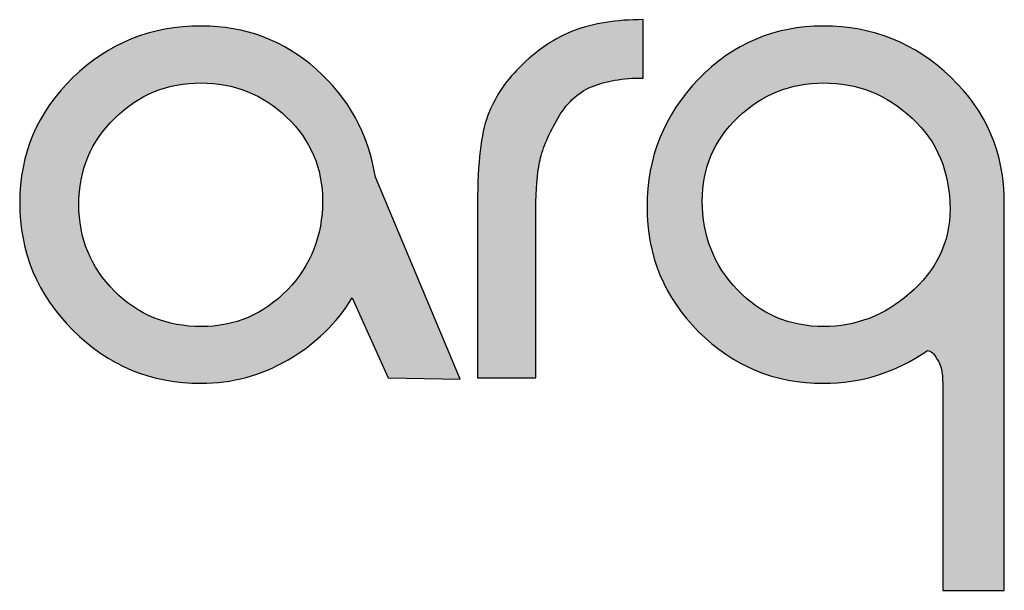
# Model space of a CAD drawing. Header units: millimetres. Extents: x -125 to 300, y 6 to 90.
# Tile 51 of 132: x 133.638 to 134.383, y 22.816 to 23.248. Entities that reach past the tile are written whole.
import ezdxf

# ---------------------------------------------------------------- set-up
doc = ezdxf.new("R2010")
doc.units = ezdxf.units.MM
doc.layers.get('0').update_dxf_attribs({"lineweight": 0})
doc.layers.add('Plano5', color=1, linetype='Continuous')

# ---------------------------------------------------------------- blocks, each defined once
blk = doc.blocks.new('JMULLER')
at = {"layer": 'Plano5', "linetype": 'Continuous', "lineweight": 0}
h = blk.add_hatch(color=7, dxfattribs=at)
h.dxf.hatch_style = 1
edge = h.paths.add_edge_path()
edge.add_spline(control_points=[(131.4218, -14.6993), (131.4145, -14.6541), (131.3939, -14.6165), (131.3598, -14.5863), (131.3598, -14.5863), (131.3258, -14.5562), (131.2856, -14.5411), (131.2393, -14.5411)], knot_values=[0.818183, 0.818183, 0.818183, 0.818183, 0.909092, 0.909092, 0.909092, 0.909192, 1, 1, 1, 1], degree=3, periodic=0)
edge.add_spline(control_points=[(131.2393, -14.5411), (131.2393, -14.5411), (131.2393, -14.5411), (131.2393, -14.5411), (131.2393, -14.5411), (131.1868, -14.5411), (131.1421, -14.5591), (131.1049, -14.5951)], knot_values=[0.727274, 0.727274, 0.727274, 0.727274, 0.772729, 0.772729, 0.772729, 0.772829, 0.818183, 0.818183, 0.818183, 0.818183], degree=3, periodic=0)
edge.add_spline(control_points=[(131.1049, -14.5951), (131.1049, -14.5951), (131.1049, -14.5951), (131.1049, -14.5951), (131.1049, -14.5951), (131.0678, -14.6311), (131.0493, -14.6748), (131.0493, -14.7261)], knot_values=[0.636365, 0.636365, 0.636365, 0.636365, 0.68182, 0.68182, 0.68182, 0.68192, 0.727274, 0.727274, 0.727274, 0.727274], degree=3, periodic=0)
edge.add_spline(control_points=[(131.0493, -14.7261), (131.0493, -14.7261), (131.0493, -14.7261), (131.0493, -14.7261), (131.0493, -14.7261), (131.0493, -14.778), (131.0678, -14.8225), (131.1049, -14.8596)], knot_values=[0.545455, 0.545455, 0.545455, 0.545455, 0.59091, 0.59091, 0.59091, 0.59101, 0.636365, 0.636365, 0.636365, 0.636365], degree=3, periodic=0)
edge.add_spline(control_points=[(131.1049, -14.8596), (131.1049, -14.8596), (131.1049, -14.8596), (131.1049, -14.8596), (131.1049, -14.8596), (131.1421, -14.8967), (131.1868, -14.9152), (131.2393, -14.9152)], knot_values=[0.454546, 0.454546, 0.454546, 0.454546, 0.500001, 0.500001, 0.500001, 0.500101, 0.545455, 0.545455, 0.545455, 0.545455], degree=3, periodic=0)
edge.add_spline(control_points=[(131.2393, -14.9152), (131.2393, -14.9152), (131.2393, -14.9152), (131.2393, -14.9152), (131.2393, -14.9152), (131.2717, -14.9152), (131.3021, -14.907), (131.3305, -14.8905)], knot_values=[0.363637, 0.363637, 0.363637, 0.363637, 0.409092, 0.409092, 0.409092, 0.409192, 0.454546, 0.454546, 0.454546, 0.454546], degree=3, periodic=0)
edge.add_spline(control_points=[(131.3305, -14.8905), (131.3305, -14.8905), (131.3305, -14.8905), (131.3305, -14.8905), (131.3305, -14.8905), (131.359, -14.8741), (131.3813, -14.8524), (131.3975, -14.8257)], knot_values=[0.272728, 0.272728, 0.272728, 0.272728, 0.318183, 0.318183, 0.318183, 0.318283, 0.363637, 0.363637, 0.363637, 0.363637], degree=3, periodic=0)
edge.add_spline(control_points=[(131.3975, -14.8257), (131.3975, -14.8257), (131.3975, -14.8257), (131.3975, -14.8257), (131.3975, -14.8257), (131.3975, -14.8257), (131.4353, -14.9096), (131.4353, -14.9096)], knot_values=[0.181819, 0.181819, 0.181819, 0.181819, 0.227274, 0.227274, 0.227274, 0.227374, 0.272728, 0.272728, 0.272728, 0.272728], degree=3, periodic=0)
edge.add_spline(control_points=[(131.4353, -14.9096), (131.4353, -14.9096), (131.5105, -14.911), (131.5105, -14.911)], knot_values=[0.09091, 0.09091, 0.09091, 0.09091, 0.181817, 0.181817, 0.181817, 0.181817], degree=3, periodic=0)
edge.add_spline(control_points=[(131.5105, -14.911), (131.5105, -14.911), (131.4218, -14.6993), (131.4218, -14.6993)], knot_values=[0, 0, 0, 0, 0.090908, 0.090908, 0.090908, 0.090908], degree=3, periodic=0)
edge = h.paths.add_edge_path(flags=16)
edge.add_spline(control_points=[(131.2393, -14.6006), (131.2739, -14.6006), (131.3038, -14.6125), (131.3289, -14.6365), (131.3289, -14.6365), (131.354, -14.6605), (131.3665, -14.6898), (131.3665, -14.7244)], knot_values=[0.750001, 0.750001, 0.750001, 0.750001, 0.875001, 0.875001, 0.875001, 0.875101, 1, 1, 1, 1], degree=3, periodic=0)
edge.add_spline(control_points=[(131.3665, -14.7244), (131.3665, -14.7244), (131.3665, -14.7244), (131.3665, -14.7244), (131.3665, -14.7244), (131.3665, -14.7607), (131.3543, -14.7916), (131.3297, -14.8173)], knot_values=[0.625001, 0.625001, 0.625001, 0.625001, 0.687502, 0.687502, 0.687502, 0.687602, 0.750001, 0.750001, 0.750001, 0.750001], degree=3, periodic=0)
edge.add_spline(control_points=[(131.3297, -14.8173), (131.3297, -14.8173), (131.3297, -14.8173), (131.3297, -14.8173), (131.3297, -14.8173), (131.3051, -14.843), (131.275, -14.8558), (131.2393, -14.8558)], knot_values=[0.500001, 0.500001, 0.500001, 0.500001, 0.562502, 0.562502, 0.562502, 0.562602, 0.625001, 0.625001, 0.625001, 0.625001], degree=3, periodic=0)
edge.add_spline(control_points=[(131.2393, -14.8558), (131.2393, -14.8558), (131.2393, -14.8558), (131.2393, -14.8558), (131.2393, -14.8558), (131.2036, -14.8558), (131.1733, -14.8434), (131.1485, -14.8186)], knot_values=[0.375001, 0.375001, 0.375001, 0.375001, 0.437502, 0.437502, 0.437502, 0.437602, 0.500001, 0.500001, 0.500001, 0.500001], degree=3, periodic=0)
edge.add_spline(control_points=[(131.1485, -14.8186), (131.1485, -14.8186), (131.1485, -14.8186), (131.1485, -14.8186), (131.1485, -14.8186), (131.1236, -14.7937), (131.1112, -14.7635), (131.1112, -14.7278)], knot_values=[0.250001, 0.250001, 0.250001, 0.250001, 0.312502, 0.312502, 0.312502, 0.312602, 0.375001, 0.375001, 0.375001, 0.375001], degree=3, periodic=0)
edge.add_spline(control_points=[(131.1112, -14.7278), (131.1112, -14.7278), (131.1112, -14.7278), (131.1112, -14.7278), (131.1112, -14.7278), (131.1112, -14.6921), (131.1238, -14.6619), (131.1489, -14.6374)], knot_values=[0.125001, 0.125001, 0.125001, 0.125001, 0.187502, 0.187502, 0.187502, 0.187602, 0.250001, 0.250001, 0.250001, 0.250001], degree=3, periodic=0)
edge.add_spline(control_points=[(131.1489, -14.6374), (131.1489, -14.6374), (131.1489, -14.6374), (131.1489, -14.6374), (131.1489, -14.6374), (131.174, -14.6128), (131.2041, -14.6006), (131.2393, -14.6006)], knot_values=[0, 0, 0, 0, 0.062501, 0.062501, 0.062501, 0.062601, 0.125001, 0.125001, 0.125001, 0.125001], degree=3, periodic=0)
h = blk.add_hatch(color=7, dxfattribs=at)
h.dxf.hatch_style = 1
edge = h.paths.add_edge_path()
edge.add_spline(control_points=[(131.6482, -14.6047), (131.6482, -14.6047), (131.6482, -14.6047), (131.6482, -14.6047), (131.6482, -14.6047), (131.663, -14.5986), (131.681, -14.5955), (131.7022, -14.5955)], knot_values=[0.666667, 0.666667, 0.666667, 0.666667, 0.700001, 0.700001, 0.700001, 0.700101, 0.733334, 0.733334, 0.733334, 0.733334], degree=3, periodic=0)
edge.add_spline(control_points=[(131.7022, -14.5955), (131.7022, -14.5955), (131.7022, -14.5955), (131.7022, -14.5955), (131.7022, -14.5955), (131.7022, -14.5955), (131.7022, -14.5344), (131.7022, -14.5344)], knot_values=[0.6, 0.6, 0.6, 0.6, 0.633334, 0.633334, 0.633334, 0.633434, 0.666667, 0.666667, 0.666667, 0.666667], degree=3, periodic=0)
edge.add_spline(control_points=[(131.7022, -14.5344), (131.7022, -14.5344), (131.7022, -14.5344), (131.7022, -14.5344), (131.6743, -14.5344), (131.6503, -14.5382), (131.6302, -14.5457)], knot_values=[0.533334, 0.533334, 0.533334, 0.533334, 0.566667, 0.566667, 0.566667, 0.6, 0.6, 0.6, 0.6], degree=3, periodic=0)
edge.add_spline(control_points=[(131.6302, -14.5457), (131.6302, -14.5457), (131.6302, -14.5457), (131.6302, -14.5457), (131.6302, -14.5457), (131.6101, -14.5533), (131.5909, -14.5662), (131.5725, -14.5847)], knot_values=[0.466667, 0.466667, 0.466667, 0.466667, 0.500001, 0.500001, 0.500001, 0.500101, 0.533334, 0.533334, 0.533334, 0.533334], degree=3, periodic=0)
edge.add_spline(control_points=[(131.5725, -14.5847), (131.5725, -14.5847), (131.5725, -14.5847), (131.5725, -14.5847), (131.5725, -14.5847), (131.5574, -14.5997), (131.5464, -14.6166), (131.5394, -14.6353)], knot_values=[0.400001, 0.400001, 0.400001, 0.400001, 0.433334, 0.433334, 0.433334, 0.433434, 0.466667, 0.466667, 0.466667, 0.466667], degree=3, periodic=0)
edge.add_spline(control_points=[(131.5394, -14.6353), (131.5394, -14.6353), (131.5394, -14.6353), (131.5394, -14.6353), (131.5394, -14.6353), (131.5324, -14.654), (131.5289, -14.6842), (131.5289, -14.7261)], knot_values=[0.333334, 0.333334, 0.333334, 0.333334, 0.366668, 0.366668, 0.366668, 0.366768, 0.400001, 0.400001, 0.400001, 0.400001], degree=3, periodic=0)
edge.add_spline(control_points=[(131.5289, -14.7261), (131.5289, -14.7261), (131.5289, -14.7261), (131.5289, -14.7261), (131.5289, -14.7261), (131.5289, -14.7278), (131.5289, -14.7297), (131.5289, -14.7318)], knot_values=[0.3, 0.3, 0.3, 0.3, 0.316667, 0.316667, 0.316667, 0.316767, 0.333334, 0.333334, 0.333334, 0.333334], degree=3, periodic=0)
edge.add_spline(control_points=[(131.5289, -14.7318), (131.5289, -14.734), (131.5289, -14.7364), (131.5289, -14.7391), (131.5289, -14.7391), (131.5289, -14.7417), (131.5289, -14.7446), (131.5289, -14.7477)], knot_values=[0.233333, 0.233333, 0.233333, 0.233333, 0.266667, 0.266667, 0.266667, 0.266767, 0.3, 0.3, 0.3, 0.3], degree=3, periodic=0)
edge.add_spline(control_points=[(131.5289, -14.7477), (131.5289, -14.7509), (131.5289, -14.7543), (131.5289, -14.7579), (131.5289, -14.7579), (131.5289, -14.7579), (131.5289, -14.9094), (131.5289, -14.9094)], knot_values=[0.133334, 0.133334, 0.133334, 0.133334, 0.166667, 0.166667, 0.166667, 0.166767, 0.233333, 0.233333, 0.233333, 0.233333], degree=3, periodic=0)
edge.add_spline(control_points=[(131.5289, -14.9094), (131.5289, -14.9094), (131.59, -14.9094), (131.59, -14.9094)], knot_values=[0.066667, 0.066667, 0.066667, 0.066667, 0.133333, 0.133333, 0.133333, 0.133333], degree=3, periodic=0)
edge.add_spline(control_points=[(131.59, -14.9094), (131.59, -14.9094), (131.59, -14.747), (131.59, -14.747)], knot_values=[0, 0, 0, 0, 0.066666, 0.066666, 0.066666, 0.066666], degree=3, periodic=0)
edge.add_spline(control_points=[(131.59, -14.747), (131.59, -14.7437), (131.59, -14.7386), (131.59, -14.7319), (131.59, -14.7319), (131.59, -14.7271), (131.5901, -14.7224), (131.5903, -14.718)], knot_values=[0.916666, 0.916666, 0.916666, 0.916666, 0.983333, 0.983333, 0.983333, 0.983433, 1, 1, 1, 1], degree=3, periodic=0)
edge.add_spline(control_points=[(131.5903, -14.718), (131.5906, -14.7091), (131.5912, -14.701), (131.5922, -14.6939)], knot_values=[0.883334, 0.883334, 0.883334, 0.883334, 0.916666, 0.916666, 0.916666, 0.916666], degree=3, periodic=0)
edge.add_spline(control_points=[(131.5922, -14.6939), (131.5926, -14.6903), (131.5932, -14.687), (131.5938, -14.6838), (131.5938, -14.6838), (131.5963, -14.6713), (131.6023, -14.6565), (131.6118, -14.6395)], knot_values=[0.800001, 0.800001, 0.800001, 0.800001, 0.816668, 0.816668, 0.816668, 0.816768, 0.883334, 0.883334, 0.883334, 0.883334], degree=3, periodic=0)
edge.add_spline(control_points=[(131.6118, -14.6395), (131.6118, -14.6395), (131.6118, -14.6395), (131.6118, -14.6395), (131.6118, -14.6395), (131.6213, -14.6225), (131.6334, -14.6109), (131.6482, -14.6047)], knot_values=[0.733334, 0.733334, 0.733334, 0.733334, 0.766668, 0.766668, 0.766668, 0.766768, 0.800001, 0.800001, 0.800001, 0.800001], degree=3, periodic=0)
h = blk.add_hatch(color=7, dxfattribs=at)
h.dxf.hatch_style = 1
edge = h.paths.add_edge_path()
edge.add_spline(control_points=[(132.0806, -14.7261), (132.0806, -14.7261), (132.0806, -14.7261), (132.0806, -14.7261), (132.0806, -14.7261), (132.0806, -14.6742), (132.0619, -14.6304), (132.0246, -14.5947)], knot_values=[0.583334, 0.583334, 0.583334, 0.583334, 0.625001, 0.625001, 0.625001, 0.625101, 0.666667, 0.666667, 0.666667, 0.666667], degree=3, periodic=0)
edge.add_spline(control_points=[(132.0246, -14.5947), (132.0246, -14.5947), (132.0246, -14.5947), (132.0246, -14.5947), (132.0246, -14.5947), (131.9872, -14.559), (131.9427, -14.5411), (131.891, -14.5411)], knot_values=[0.500001, 0.500001, 0.500001, 0.500001, 0.541668, 0.541668, 0.541668, 0.541768, 0.583334, 0.583334, 0.583334, 0.583334], degree=3, periodic=0)
edge.add_spline(control_points=[(131.891, -14.5411), (131.891, -14.5411), (131.891, -14.5411), (131.891, -14.5411), (131.891, -14.5411), (131.8398, -14.5411), (131.7962, -14.5597), (131.7602, -14.5968)], knot_values=[0.416668, 0.416668, 0.416668, 0.416668, 0.458335, 0.458335, 0.458335, 0.458435, 0.500001, 0.500001, 0.500001, 0.500001], degree=3, periodic=0)
edge.add_spline(control_points=[(131.7602, -14.5968), (131.7602, -14.5968), (131.7602, -14.5968), (131.7602, -14.5968), (131.7602, -14.5968), (131.7244, -14.6339), (131.7064, -14.6784), (131.7064, -14.7303)], knot_values=[0.333334, 0.333334, 0.333334, 0.333334, 0.375001, 0.375001, 0.375001, 0.375101, 0.416668, 0.416668, 0.416668, 0.416668], degree=3, periodic=0)
edge.add_spline(control_points=[(131.7064, -14.7303), (131.7064, -14.7303), (131.7064, -14.7303), (131.7064, -14.7303), (131.7064, -14.7303), (131.7064, -14.7816), (131.7244, -14.8253), (131.7604, -14.8612)], knot_values=[0.250001, 0.250001, 0.250001, 0.250001, 0.291668, 0.291668, 0.291668, 0.291768, 0.333334, 0.333334, 0.333334, 0.333334], degree=3, periodic=0)
edge.add_spline(control_points=[(131.7604, -14.8612), (131.7604, -14.8612), (131.7604, -14.8612), (131.7604, -14.8612), (131.7604, -14.8612), (131.7964, -14.8972), (131.8401, -14.9152), (131.8914, -14.9152)], knot_values=[0.166667, 0.166667, 0.166667, 0.166667, 0.208335, 0.208335, 0.208335, 0.208435, 0.250001, 0.250001, 0.250001, 0.250001], degree=3, periodic=0)
edge.add_spline(control_points=[(131.8914, -14.9152), (131.8914, -14.9152), (131.8914, -14.9152), (131.8914, -14.9152), (131.8914, -14.9152), (131.9305, -14.9152), (131.9667, -14.9038), (132.0002, -14.8809)], knot_values=[0.083334, 0.083334, 0.083334, 0.083334, 0.125001, 0.125001, 0.125001, 0.125101, 0.166667, 0.166667, 0.166667, 0.166667], degree=3, periodic=0)
edge.add_spline(control_points=[(132.0002, -14.8809), (132.0002, -14.8809), (132.0002, -14.8809), (132.0002, -14.8809), (132.0002, -14.8809), (132.0036, -14.8809), (132.0069, -14.884), (132.0103, -14.8901)], knot_values=[0, 0, 0, 0, 0.041668, 0.041668, 0.041668, 0.041768, 0.083334, 0.083334, 0.083334, 0.083334], degree=3, periodic=0)
edge.add_spline(control_points=[(132.0103, -14.8901), (132.0142, -14.8951), (132.0161, -14.9038), (132.0161, -14.916), (132.0161, -14.916), (132.0161, -14.916), (132.0161, -15.132), (132.0161, -15.132)], knot_values=[0.833334, 0.833334, 0.833334, 0.833334, 0.916667, 0.916667, 0.916667, 0.916767, 1, 1, 1, 1], degree=3, periodic=0)
edge.add_spline(control_points=[(132.0161, -15.132), (132.0161, -15.132), (132.0806, -15.132), (132.0806, -15.132), (132.0806, -15.132)], knot_values=[0.75, 0.75, 0.75, 0.75, 0.791666, 0.833333, 0.833333, 0.833333, 0.833333], degree=3, periodic=0)
edge.add_spline(control_points=[(132.0806, -15.132), (132.0806, -15.132), (132.0806, -14.7261), (132.0806, -14.7261)], knot_values=[0.666667, 0.666667, 0.666667, 0.666667, 0.75, 0.75, 0.75, 0.75], degree=3, periodic=0)
edge = h.paths.add_edge_path(flags=16)
edge.add_spline(control_points=[(131.9839, -14.6374), (131.9839, -14.6374), (131.9839, -14.6374), (131.9839, -14.6374), (131.9839, -14.6374), (132.0104, -14.6619), (132.0237, -14.6937), (132.0237, -14.7328)], knot_values=[0.250001, 0.250001, 0.250001, 0.250001, 0.312502, 0.312502, 0.312502, 0.312602, 0.375001, 0.375001, 0.375001, 0.375001], degree=3, periodic=0)
edge.add_spline(control_points=[(132.0237, -14.7328), (132.0237, -14.7328), (132.0237, -14.7328), (132.0237, -14.7328), (132.0237, -14.7328), (132.0237, -14.7674), (132.0094, -14.7969), (131.981, -14.8215)], knot_values=[0.125001, 0.125001, 0.125001, 0.125001, 0.187502, 0.187502, 0.187502, 0.187602, 0.250001, 0.250001, 0.250001, 0.250001], degree=3, periodic=0)
edge.add_spline(control_points=[(131.981, -14.8215), (131.981, -14.8215), (131.981, -14.8215), (131.981, -14.8215), (131.981, -14.8215), (131.9547, -14.8444), (131.9249, -14.8558), (131.8914, -14.8558)], knot_values=[0, 0, 0, 0, 0.062501, 0.062501, 0.062501, 0.062601, 0.125001, 0.125001, 0.125001, 0.125001], degree=3, periodic=0)
edge.add_spline(control_points=[(131.8914, -14.8558), (131.8557, -14.8558), (131.8255, -14.843), (131.801, -14.8173), (131.801, -14.8173), (131.7764, -14.7916), (131.7642, -14.7607), (131.7642, -14.7244)], knot_values=[0.750001, 0.750001, 0.750001, 0.750001, 0.875001, 0.875001, 0.875001, 0.875101, 1, 1, 1, 1], degree=3, periodic=0)
edge.add_spline(control_points=[(131.7642, -14.7244), (131.7642, -14.7244), (131.7642, -14.7244), (131.7642, -14.7244), (131.7642, -14.7244), (131.7642, -14.6898), (131.7767, -14.6605), (131.8018, -14.6365)], knot_values=[0.625001, 0.625001, 0.625001, 0.625001, 0.687502, 0.687502, 0.687502, 0.687602, 0.750001, 0.750001, 0.750001, 0.750001], degree=3, periodic=0)
edge.add_spline(control_points=[(131.8018, -14.6365), (131.8018, -14.6365), (131.8018, -14.6365), (131.8018, -14.6365), (131.8018, -14.6365), (131.8269, -14.6125), (131.8568, -14.6006), (131.8914, -14.6006)], knot_values=[0.500001, 0.500001, 0.500001, 0.500001, 0.562502, 0.562502, 0.562502, 0.562602, 0.625001, 0.625001, 0.625001, 0.625001], degree=3, periodic=0)
edge.add_spline(control_points=[(131.8914, -14.6006), (131.8914, -14.6006), (131.8914, -14.6006), (131.8914, -14.6006), (131.8914, -14.6006), (131.9266, -14.6006), (131.9574, -14.6128), (131.9839, -14.6374)], knot_values=[0.375001, 0.375001, 0.375001, 0.375001, 0.437502, 0.437502, 0.437502, 0.437602, 0.500001, 0.500001, 0.500001, 0.500001], degree=3, periodic=0)
at = {"layer": 'Plano5', "color": 7}
for points, knots in [([(131.4218, -14.6993), (131.4218, -14.6993), (131.5105, -14.911), (131.5105, -14.911), (131.5105, -14.911), (131.5105, -14.911), (131.4353, -14.9096), (131.4353, -14.9096), (131.4353, -14.9096), (131.4353, -14.9096), (131.3975, -14.8257), (131.3975, -14.8257), (131.3975, -14.8257), (131.3813, -14.8524), (131.359, -14.8741), (131.3305, -14.8905), (131.3305, -14.8905), (131.3021, -14.907), (131.2717, -14.9152), (131.2393, -14.9152), (131.2393, -14.9152), (131.1868, -14.9152), (131.1421, -14.8967), (131.1049, -14.8596), (131.1049, -14.8596), (131.0678, -14.8225), (131.0493, -14.778), (131.0493, -14.7261), (131.0493, -14.7261), (131.0493, -14.6748), (131.0678, -14.6311), (131.1049, -14.5951), (131.1049, -14.5951), (131.1421, -14.5591), (131.1868, -14.5411), (131.2393, -14.5411), (131.2393, -14.5411), (131.2856, -14.5411), (131.3258, -14.5562), (131.3598, -14.5863), (131.3598, -14.5863), (131.3939, -14.6165), (131.4145, -14.6541), (131.4218, -14.6993)], [0, 0, 0, 0, 0.090909, 0.090909, 0.090909, 0.090909, 0.181818, 0.181818, 0.181818, 0.181818, 0.272727, 0.272727, 0.272727, 0.272727, 0.363636, 0.363636, 0.363636, 0.363636, 0.454545, 0.454545, 0.454545, 0.454545, 0.545455, 0.545455, 0.545455, 0.545455, 0.636364, 0.636364, 0.636364, 0.636364, 0.727273, 0.727273, 0.727273, 0.727273, 0.818182, 0.818182, 0.818182, 0.818182, 0.909091, 0.909091, 0.909091, 0.909091, 1, 1, 1, 1]), ([(131.59, -14.747), (131.59, -14.747), (131.59, -14.9094), (131.59, -14.9094), (131.59, -14.9094), (131.59, -14.9094), (131.5289, -14.9094), (131.5289, -14.9094), (131.5289, -14.9094), (131.5289, -14.9094), (131.5289, -14.7579), (131.5289, -14.7579), (131.5289, -14.7579), (131.5289, -14.7506), (131.5289, -14.7444), (131.5289, -14.7391), (131.5289, -14.7391), (131.5289, -14.7338), (131.5289, -14.7294), (131.5289, -14.7261), (131.5289, -14.7261), (131.5289, -14.6842), (131.5324, -14.654), (131.5394, -14.6353), (131.5394, -14.6353), (131.5464, -14.6166), (131.5574, -14.5997), (131.5725, -14.5847), (131.5725, -14.5847), (131.5909, -14.5662), (131.6101, -14.5533), (131.6302, -14.5457), (131.6302, -14.5457), (131.6503, -14.5382), (131.6743, -14.5344), (131.7022, -14.5344), (131.7022, -14.5344), (131.7022, -14.5344), (131.7022, -14.5955), (131.7022, -14.5955), (131.7022, -14.5955), (131.681, -14.5955), (131.663, -14.5986), (131.6482, -14.6047), (131.6482, -14.6047), (131.6334, -14.6109), (131.6213, -14.6225), (131.6118, -14.6395), (131.6118, -14.6395), (131.6023, -14.6565), (131.5963, -14.6713), (131.5938, -14.6838), (131.5938, -14.6838), (131.5913, -14.6964), (131.59, -14.7124), (131.59, -14.7319), (131.59, -14.7319), (131.59, -14.7386), (131.59, -14.7437), (131.59, -14.747)], [0, 0, 0, 0, 0.066667, 0.066667, 0.066667, 0.066667, 0.133333, 0.133333, 0.133333, 0.133333, 0.2, 0.2, 0.2, 0.2, 0.266667, 0.266667, 0.266667, 0.266667, 0.333333, 0.333333, 0.333333, 0.333333, 0.4, 0.4, 0.4, 0.4, 0.466667, 0.466667, 0.466667, 0.466667, 0.533333, 0.533333, 0.533333, 0.533333, 0.6, 0.6, 0.6, 0.6, 0.666667, 0.666667, 0.666667, 0.666667, 0.733333, 0.733333, 0.733333, 0.733333, 0.8, 0.8, 0.8, 0.8, 0.866667, 0.866667, 0.866667, 0.866667, 0.933333, 0.933333, 0.933333, 0.933333, 1, 1, 1, 1]), ([(132.0103, -14.8901), (132.0069, -14.884), (132.0036, -14.8809), (132.0002, -14.8809), (132.0002, -14.8809), (131.9667, -14.9038), (131.9305, -14.9152), (131.8914, -14.9152), (131.8914, -14.9152), (131.8401, -14.9152), (131.7964, -14.8972), (131.7604, -14.8612), (131.7604, -14.8612), (131.7244, -14.8253), (131.7064, -14.7816), (131.7064, -14.7303), (131.7064, -14.7303), (131.7064, -14.6784), (131.7244, -14.6339), (131.7602, -14.5968), (131.7602, -14.5968), (131.7962, -14.5597), (131.8398, -14.5411), (131.891, -14.5411), (131.891, -14.5411), (131.9427, -14.5411), (131.9872, -14.559), (132.0246, -14.5947), (132.0246, -14.5947), (132.0619, -14.6304), (132.0806, -14.6742), (132.0806, -14.7261), (132.0806, -14.7261), (132.0806, -14.7261), (132.0806, -15.132), (132.0806, -15.132), (132.0806, -15.132), (132.0806, -15.132), (132.0161, -15.132), (132.0161, -15.132), (132.0161, -15.132), (132.0161, -15.132), (132.0161, -14.916), (132.0161, -14.916), (132.0161, -14.916), (132.0161, -14.9038), (132.0142, -14.8951), (132.0103, -14.8901)], [0, 0, 0, 0, 0.083333, 0.083333, 0.083333, 0.083333, 0.166667, 0.166667, 0.166667, 0.166667, 0.25, 0.25, 0.25, 0.25, 0.333333, 0.333333, 0.333333, 0.333333, 0.416667, 0.416667, 0.416667, 0.416667, 0.5, 0.5, 0.5, 0.5, 0.583333, 0.583333, 0.583333, 0.583333, 0.666667, 0.666667, 0.666667, 0.666667, 0.75, 0.75, 0.75, 0.75, 0.833333, 0.833333, 0.833333, 0.833333, 0.916667, 0.916667, 0.916667, 0.916667, 1, 1, 1, 1]), ([(131.2393, -14.6006), (131.2041, -14.6006), (131.174, -14.6128), (131.1489, -14.6374), (131.1489, -14.6374), (131.1238, -14.6619), (131.1112, -14.6921), (131.1112, -14.7278), (131.1112, -14.7278), (131.1112, -14.7635), (131.1236, -14.7937), (131.1485, -14.8186), (131.1485, -14.8186), (131.1733, -14.8434), (131.2036, -14.8558), (131.2393, -14.8558), (131.2393, -14.8558), (131.275, -14.8558), (131.3051, -14.843), (131.3297, -14.8173), (131.3297, -14.8173), (131.3543, -14.7916), (131.3665, -14.7607), (131.3665, -14.7244), (131.3665, -14.7244), (131.3665, -14.6898), (131.354, -14.6605), (131.3289, -14.6365), (131.3289, -14.6365), (131.3038, -14.6125), (131.2739, -14.6006), (131.2393, -14.6006)], [0, 0, 0, 0, 0.125, 0.125, 0.125, 0.125, 0.25, 0.25, 0.25, 0.25, 0.375, 0.375, 0.375, 0.375, 0.5, 0.5, 0.5, 0.5, 0.625, 0.625, 0.625, 0.625, 0.75, 0.75, 0.75, 0.75, 0.875, 0.875, 0.875, 0.875, 1, 1, 1, 1]), ([(131.8914, -14.8558), (131.9249, -14.8558), (131.9547, -14.8444), (131.981, -14.8215), (131.981, -14.8215), (132.0094, -14.7969), (132.0237, -14.7674), (132.0237, -14.7328), (132.0237, -14.7328), (132.0237, -14.6937), (132.0104, -14.6619), (131.9839, -14.6374), (131.9839, -14.6374), (131.9574, -14.6128), (131.9266, -14.6006), (131.8914, -14.6006), (131.8914, -14.6006), (131.8568, -14.6006), (131.8269, -14.6125), (131.8018, -14.6365), (131.8018, -14.6365), (131.7767, -14.6605), (131.7642, -14.6898), (131.7642, -14.7244), (131.7642, -14.7244), (131.7642, -14.7607), (131.7764, -14.7916), (131.801, -14.8173), (131.801, -14.8173), (131.8255, -14.843), (131.8557, -14.8558), (131.8914, -14.8558)], [0, 0, 0, 0, 0.125, 0.125, 0.125, 0.125, 0.25, 0.25, 0.25, 0.25, 0.375, 0.375, 0.375, 0.375, 0.5, 0.5, 0.5, 0.5, 0.625, 0.625, 0.625, 0.625, 0.75, 0.75, 0.75, 0.75, 0.875, 0.875, 0.875, 0.875, 1, 1, 1, 1])]:
    blk.add_open_spline(points, degree=3, knots=knots, dxfattribs=at)

msp = doc.modelspace()

# ---------------------------------------------------------------- block references
at = {"color": 0, "xscale": 0.7218114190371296, "yscale": 0.7218114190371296, "zscale": 0.7218114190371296}
msp.add_blockref('JMULLER', (39.04536, 33.73873), dxfattribs=at)
msp.add_blockref('JMULLER', (39.04536, 33.73873), dxfattribs=at)

doc.saveas('drawing.dxf')
